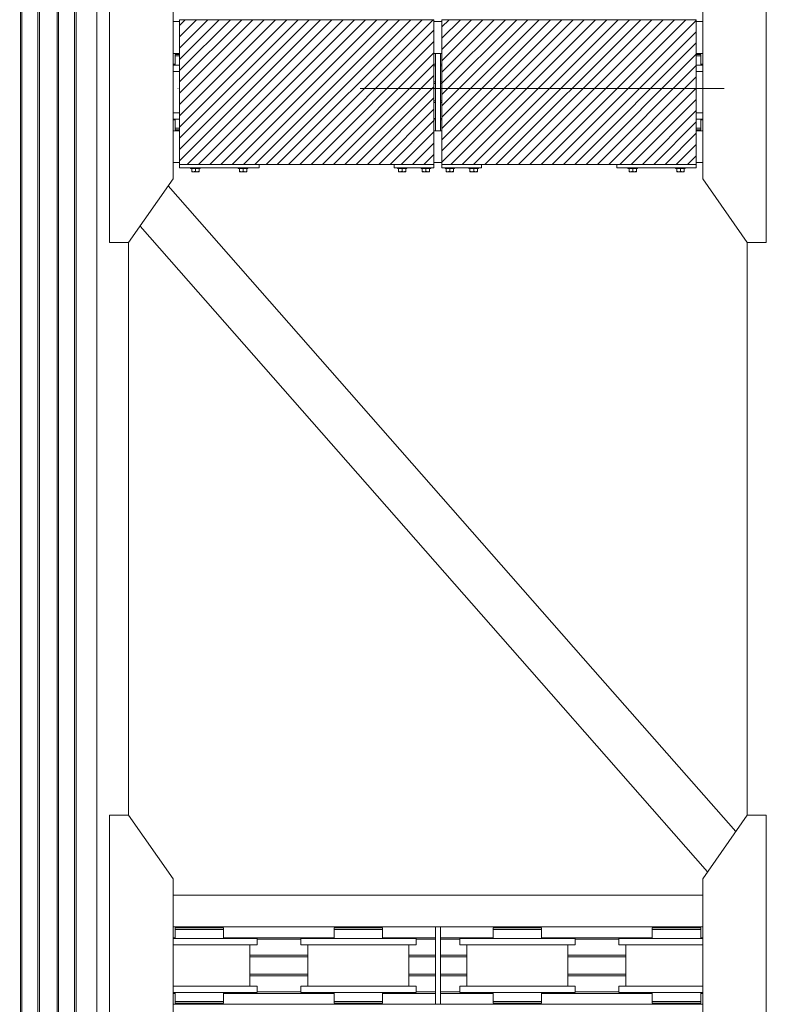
# Model space of a CAD drawing. Header units: millimetres. Extents: x 53746 to 116821, y -810352 to -765802.
# Tile 252 of 256: x 98649 to 101015, y -789071 to -785977. Entities that reach past the tile are written whole.
import ezdxf

# ---------------------------------------------------------------- set-up
doc = ezdxf.new("R2010")
doc.units = ezdxf.units.MM
doc.header["$MEASUREMENT"] = 0
doc.linetypes.add('DGN Style 4', pattern=[2290.351719, 1144.460571, -572.230286, 1.430576, -572.230286])
for name, color, linetype, lineweight in [('Main Cradle', 7, 'Continuous', 0), ('Main Cradle Blocks', 7, 'Continuous', 0), ('Main Cradle Rails', 7, 'Continuous', 0)]:
    doc.layers.add(name, color=color, linetype=linetype, lineweight=lineweight)

# ---------------------------------------------------------------- blocks, each defined once
blk = doc.blocks.new('*U57')
at = {"linetype": 'Continuous', "lineweight": 0}
h = blk.add_hatch(dxfattribs=at)
h.set_pattern_fill('HATCH', color=30, style=0, pattern_type=2)
h.set_pattern_definition([(45, (14232.398, 1852.255), (-17.719, 17.719), [])])
h.paths.add_polyline_path([(14668.4, 2099.5), (14543.4, 2099.5), (14118.4, 2099.5), (13868.4, 2099.5), (13868.4, 2093.5), (13868.4, 1993.5), (13868.4, 1990.5), (13868.4, 1985.5), (13868.4, 1957), (13868.4, 1937), (13868.4, 1807), (13868.4, 1787), (13868.4, 1758.5), (13868.4, 1753.5), (13868.4, 1750.5), (13868.4, 1650.5), (13868.4, 1644.5), (14118.4, 1644.5), (14543.4, 1644.5), (14668.4, 1644.5), (14668.4, 1650.5), (14668.4, 1750.5), (14668.4, 1784.5), (14668.4, 1789.1), (14668.4, 1839.5), (14668.4, 1844.5), (14668.4, 1899.5), (14668.4, 1904.5), (14668.4, 1954.9), (14668.4, 1959.5), (14668.4, 1993.5), (14668.4, 2093.5)])
h = blk.add_hatch(dxfattribs=at)
h.set_pattern_fill('HATCH', color=30, style=0, pattern_type=2)
h.set_pattern_definition([(45, (15170.52, 1783.869), (-17.719, 17.719), [])])
h.paths.add_polyline_path([(14693.4, 1993.5), (14693.4, 1959.5), (14693.4, 1954.9), (14693.4, 1904.5), (14693.4, 1899.5), (14693.4, 1844.5), (14693.4, 1839.5), (14693.4, 1789.1), (14693.4, 1784.5), (14693.4, 1750.5), (14693.4, 1650.5), (14693.4, 1644.5), (14818.4, 1644.5), (15243.4, 1644.5), (15493.4, 1644.5), (15493.4, 1650.5), (15493.4, 1750.5), (15493.4, 1753.5), (15493.4, 1758.5), (15493.4, 1787), (15493.4, 1807), (15493.4, 1937), (15493.4, 1957), (15493.4, 1985.5), (15493.4, 1990.5), (15493.4, 1993.5), (15493.4, 2093.5), (15493.4, 2099.5), (15243.4, 2099.5), (14818.4, 2099.5), (14693.4, 2099.5), (14693.4, 2093.5)])
at = {"color": 1, "linetype": 'DGN Style 4', "lineweight": 0}
blk.add_line((-26789.6, 1882.9), (27651, 1882.9), dxfattribs=at)
at = {"color": 30, "linetype": 'Continuous', "lineweight": 0, "flags": 128}
for points in [[(14668.4, 2099.5), (14543.4, 2099.5), (14118.4, 2099.5), (13868.4, 2099.5), (13868.4, 2093.5), (13868.4, 1993.5), (13868.4, 1990.5), (13868.4, 1985.5), (13868.4, 1957), (13868.4, 1937), (13868.4, 1807), (13868.4, 1787), (13868.4, 1758.5), (13868.4, 1753.5), (13868.4, 1750.5), (13868.4, 1650.5), (13868.4, 1644.5), (14118.4, 1644.5), (14543.4, 1644.5), (14668.4, 1644.5), (14668.4, 1650.5), (14668.4, 1750.5), (14668.4, 1784.5), (14668.4, 1789.1), (14668.4, 1839.5), (14668.4, 1844.5), (14668.4, 1899.5), (14668.4, 1904.5), (14668.4, 1954.9), (14668.4, 1959.5), (14668.4, 1993.5), (14668.4, 2093.5), (14668.4, 2099.5)], [(14693.4, 1993.5), (14693.4, 1959.5), (14693.4, 1954.9), (14693.4, 1904.5), (14693.4, 1899.5), (14693.4, 1844.5), (14693.4, 1839.5), (14693.4, 1789.1), (14693.4, 1784.5), (14693.4, 1750.5), (14693.4, 1650.5), (14693.4, 1644.5), (14818.4, 1644.5), (15243.4, 1644.5), (15493.4, 1644.5), (15493.4, 1650.5), (15493.4, 1750.5), (15493.4, 1753.5), (15493.4, 1758.5), (15493.4, 1787), (15493.4, 1807), (15493.4, 1937), (15493.4, 1957), (15493.4, 1985.5), (15493.4, 1990.5), (15493.4, 1993.5), (15493.4, 2093.5), (15493.4, 2099.5), (15243.4, 2099.5), (14818.4, 2099.5), (14693.4, 2099.5), (14693.4, 2093.5), (14693.4, 1993.5)]]:
    blk.add_lwpolyline(points, close=True, dxfattribs=at)
at = {"layer": 'Main Cradle', "color": 7, "linetype": 'Continuous', "lineweight": 0}
for p, q in [((13368.4, 4569.1), (13368.4, 59.1)), ((13373, 4569.1), (13373, 59.1)), ((13423.4, 4569.1), (13423.4, 59.1)), ((13428.4, 4569.1), (13428.4, 59.1)), ((13483.4, 4569.1), (13483.4, 59.1)), ((13488.4, 4569.1), (13488.4, 59.1)), ((13538.7, 4569.1), (13538.7, 59.1)), ((13543.4, 4569.1), (13543.4, 59.1)), ((13608.3, 4569.1), (13608.3, 59.1)), ((13868.4, 2093.5), (13848.3, 2093.5)), ((14693.4, 2093.5), (14668.4, 2093.5)), ((15513.5, 2093.5), (15493.4, 2093.5)), ((13868.4, 1993.5), (13848.3, 1993.5)), ((13854.7, 1990.5), (13860.5, 1990.5)), ((13868.4, 1990.5), (13860.5, 1990.5)), ((14672.9, 1993.5), (14668.4, 1993.5)), ((14693.4, 1993.5), (14688.9, 1993.5)), ((15513.5, 1993.5), (15493.4, 1993.5)), ((13861.5, 1957), (13848.3, 1957)), ((13861.5, 1957), (13868.4, 1957)), ((13861.5, 1807), (13848.3, 1807)), ((13861.5, 1807), (13868.4, 1807)), ((13860.5, 1787), (13854.7, 1787)), ((15501.3, 1787), (15502, 1787)), ((13868.4, 1750.5), (13848.3, 1750.5)), ((13854.7, 1758.5), (13860.5, 1758.5)), ((13868.4, 1758.5), (13860.5, 1758.5)), ((14672.9, 1750.5), (14668.4, 1750.5)), ((14693.4, 1750.5), (14688.9, 1750.5)), ((15513.5, 1750.5), (15493.4, 1750.5)), ((13868.4, 1650.5), (13848.3, 1650.5)), ((14693.4, 1650.5), (14668.4, 1650.5)), ((15513.5, 1650.5), (15493.4, 1650.5)), ((13833, 1577.6), (15168.3, 59.1)), ((13744.4, 1451.2), (14968.6, 59.1)), ((13708.3, 59.1), (13708.3, 1399.5)), ((15653.5, 59.1), (15653.5, 1399.5)), ((13368.4, 59.1), (13368.4, -2208)), ((13373, 59.1), (13373, -2208)), ((13423.4, 59.1), (13423.4, -2208)), ((13428.4, 59.1), (13428.4, -2208)), ((13483.4, 59.1), (13483.4, -2208)), ((13488.4, 59.1), (13488.4, -2208)), ((13538.7, 59.1), (13538.7, -2208)), ((13543.4, 59.1), (13543.4, -2208)), ((13608.3, 59.1), (13608.3, -2208)), ((13708.3, -399.8), (13708.3, 59.1)), ((14968.6, 59.1), (15528.7, -577.9)), ((15168.3, 59.1), (15617.3, -451.5)), ((15653.5, -399.8), (15653.5, 59.1)), ((15513.5, -650.8), (13848.3, -650.8)), ((14672.9, -750.8), (13848.3, -750.8)), ((13854.7, -753.8), (13860.5, -753.8)), ((13877, -753.8), (13860.5, -753.8)), ((13890.9, -753.8), (13890.9, -750.8)), ((13970.9, -750.8), (13970.9, -753.8)), ((14354.7, -753.8), (14360.5, -753.8)), ((14377, -753.8), (14360.5, -753.8)), ((14390.9, -753.8), (14390.9, -750.8)), ((14470.9, -750.8), (14470.9, -753.8)), ((15513.5, -750.8), (14688.9, -750.8)), ((14854.7, -753.8), (14860.5, -753.8)), ((14877, -753.8), (14860.5, -753.8)), ((14890.9, -753.8), (14890.9, -750.8)), ((14970.9, -750.8), (14970.9, -753.8)), ((15354.7, -753.8), (15360.5, -753.8)), ((15377, -753.8), (15360.5, -753.8)), ((15390.9, -753.8), (15390.9, -750.8)), ((15470.9, -750.8), (15470.9, -753.8)), ((13861.5, -787.3), (13848.3, -787.3)), ((13861.5, -787.3), (13930.9, -787.3)), ((14000.2, -787.3), (13930.9, -787.3)), ((14361.5, -787.3), (14430.9, -787.3)), ((14861.5, -787.3), (14930.9, -787.3)), ((15000.2, -787.3), (14930.9, -787.3)), ((15361.5, -787.3), (15430.9, -787.3)), ((13991.7, -807.3), (13930.9, -807.3)), ((14089.9, -807.3), (14089.9, -937.3)), ((14249.7, -807.3), (14263.4, -807.3)), ((14271.9, -937.3), (14271.9, -807.3)), ((14589.9, -807.3), (14589.9, -937.3)), ((14749.7, -807.3), (14763.4, -807.3)), ((14771.9, -937.3), (14771.9, -807.3)), ((14991.7, -807.3), (14930.9, -807.3)), ((15089.9, -807.3), (15089.9, -937.3)), ((15249.7, -807.3), (15263.4, -807.3)), ((15271.9, -937.3), (15271.9, -807.3)), ((13861.5, -937.3), (13848.3, -937.3)), ((13860.5, -957.3), (13854.7, -957.3)), ((13861.5, -937.3), (13870, -937.3)), ((13870, -937.3), (13930.9, -937.3)), ((14249.7, -957.3), (14263.4, -957.3)), ((14360.5, -957.3), (14354.7, -957.3)), ((14361.5, -937.3), (14370, -937.3)), ((14370, -937.3), (14430.9, -937.3)), ((14501.3, -957.3), (14502, -957.3)), ((14749.7, -957.3), (14763.4, -957.3)), ((14860.5, -957.3), (14854.7, -957.3)), ((14861.5, -937.3), (14870, -937.3)), ((14870, -937.3), (14930.9, -937.3)), ((15249.7, -957.3), (15263.4, -957.3)), ((15360.5, -957.3), (15354.7, -957.3)), ((15361.5, -937.3), (15370, -937.3)), ((15370, -937.3), (15430.9, -937.3)), ((15501.3, -957.3), (15502, -957.3)), ((13854.7, -985.8), (13860.5, -985.8)), ((13877, -985.8), (13860.5, -985.8)), ((13930.9, -985.8), (13960, -985.8)), ((14354.7, -985.8), (14360.5, -985.8)), ((14377, -985.8), (14360.5, -985.8)), ((14430.9, -985.8), (14460, -985.8)), ((14854.7, -985.8), (14860.5, -985.8)), ((14877, -985.8), (14860.5, -985.8)), ((14930.9, -985.8), (14960, -985.8)), ((15354.7, -985.8), (15360.5, -985.8)), ((15377, -985.8), (15360.5, -985.8)), ((15430.9, -985.8), (15460, -985.8)), ((14672.9, -993.8), (13848.3, -993.8)), ((13893.9, -990.8), (13890.9, -990.8)), ((13890.9, -993.8), (13890.9, -990.8)), ((13970.9, -990.8), (13970.9, -993.8)), ((14393.9, -990.8), (14390.9, -990.8)), ((14390.9, -993.8), (14390.9, -990.8)), ((14470.9, -990.8), (14470.9, -993.8)), ((15513.5, -993.8), (14688.9, -993.8)), ((14893.9, -990.8), (14890.9, -990.8)), ((14890.9, -993.8), (14890.9, -990.8)), ((14970.9, -990.8), (14970.9, -993.8)), ((15393.9, -990.8), (15390.9, -990.8)), ((15390.9, -993.8), (15390.9, -990.8)), ((15393.9, -990.8), (15395.5, -990.8)), ((15395.5, -990.8), (15401.7, -990.8)), ((15401.7, -990.8), (15402.3, -990.8)), ((15402.3, -990.8), (15402.5, -990.8)), ((15402.5, -990.8), (15402.6, -990.8)), ((15467.8, -990.8), (15468.3, -990.8)), ((15470.9, -990.8), (15470.9, -993.8))]:
    blk.add_line(p, q, dxfattribs=at)
at = {"layer": 'Main Cradle', "color": 7, "linetype": 'Continuous', "lineweight": 0, "flags": 128}
for points in [[(13708.3, 1399.5), (13848.3, 1599.5), (13848.3, 2144.5), (13708.3, 2344.5), (13648.3, 2344.5), (13648.3, 1399.5), (13708.3, 1399.5)], [(15653.5, 1399.5), (15513.5, 1599.5), (15513.5, 2144.5), (15653.4, 2344.5), (15713.4, 2344.5), (15713.5, 1399.5), (15653.5, 1399.5)], [(13854.7, 1990.5), (13854.7, 1990.5), (13854.7, 1985.5), (13860.5, 1985.5), (13868.4, 1985.5)], [(13854.7, 1985.5), (13854.7, 1985.5), (13854.7, 1957)], [(14688.9, 1993.5), (14672.9, 1993.5), (14672.9, 1750.5), (14688.9, 1750.5), (14688.9, 1993.5)], [(15493.4, 1990.5), (15501.3, 1990.5), (15507.1, 1990.5)], [(15493.4, 1985.5), (15501.3, 1985.5), (15501.3, 1985.5)], [(15493.4, 1985.5), (15501.3, 1985.5), (15507.1, 1985.5)], [(15507.1, 1985.5), (15507.1, 1985.5), (15507.1, 1990.5), (15507.1, 1990.5)], [(15507.1, 1957), (15507.1, 1985.5), (15507.1, 1985.5)], [(15513.5, 1957), (15500.2, 1957), (15493.4, 1957)], [(13868.4, 1937), (13861.5, 1937), (13848.3, 1937)], [(15513.5, 1937), (15500.2, 1937), (15493.4, 1937)], [(15513.5, 1807), (15500.2, 1807), (15493.4, 1807)], [(13868.4, 1787), (13861.5, 1787), (13848.3, 1787)], [(13854.7, 1787), (13854.7, 1758.5), (13854.7, 1758.5)], [(15513.5, 1787), (15500.2, 1787), (15493.4, 1787)], [(15493.4, 1758.5), (15501.3, 1758.5), (15507.1, 1758.5), (15507.1, 1787)], [(15502, 1787), (15507.1, 1787), (15507.1, 1787)], [(13854.7, 1758.5), (13854.7, 1758.5), (13854.7, 1753.5), (13860.5, 1753.5), (13868.4, 1753.5)], [(15493.4, 1753.5), (15501.3, 1753.5), (15507.1, 1753.5), (15507.1, 1758.5), (15507.1, 1758.5)], [(15493.4, 1758.5), (15501.3, 1758.5), (15501.3, 1758.5)], [(13708.3, -1344.8), (13848.3, -1144.8), (13848.3, -599.8), (13708.3, -399.8), (13648.3, -399.8), (13648.3, -1344.8), (13708.3, -1344.8)], [(15653.5, -1344.8), (15513.5, -1144.8), (15513.5, -599.8), (15653.4, -399.8), (15713.4, -399.8), (15713.5, -1344.8), (15653.5, -1344.8)], [(13854.7, -753.8), (13854.7, -753.8), (13854.7, -758.8), (13860.5, -758.8), (13877, -758.8), (13877, -758.8)], [(13854.7, -758.8), (13854.7, -758.8), (13854.7, -787.3)], [(13877, -753.8), (13901.7, -753.8), (13930.9, -753.8), (13960, -753.8), (13984.7, -753.8), (14001.3, -753.8), (14007.1, -753.8)], [(13877, -758.8), (13901.7, -758.8), (13901.7, -758.8)], [(13901.7, -758.8), (13930.9, -758.8), (13930.9, -758.8)], [(13930.9, -758.8), (13930.9, -758.8), (13960, -758.8), (13984.7, -758.8), (14001.3, -758.8), (14007.1, -758.8)], [(13984.7, -758.8), (14001.3, -758.8), (14007.1, -758.8), (14007.1, -753.8), (14007.1, -753.8)], [(14007.1, -787.3), (14007.1, -758.8), (14007.1, -758.8)], [(14354.7, -753.8), (14354.7, -753.8), (14354.7, -758.8), (14360.5, -758.8), (14377, -758.8), (14377, -758.8)], [(14354.7, -758.8), (14354.7, -758.8), (14354.7, -787.3)], [(14377, -753.8), (14401.7, -753.8), (14430.9, -753.8), (14460, -753.8), (14484.7, -753.8), (14501.3, -753.8), (14507.1, -753.8)], [(14377, -758.8), (14401.7, -758.8), (14401.7, -758.8)], [(14401.7, -758.8), (14430.9, -758.8), (14430.9, -758.8)], [(14430.9, -758.8), (14430.9, -758.8), (14460, -758.8)], [(14460, -758.8), (14460, -758.8), (14484.7, -758.8), (14501.3, -758.8), (14507.1, -758.8)], [(14484.7, -758.8), (14501.3, -758.8), (14501.3, -758.8)], [(14507.1, -758.8), (14507.1, -758.8), (14507.1, -753.8), (14507.1, -753.8)], [(14507.1, -787.3), (14507.1, -758.8), (14507.1, -758.8)], [(14688.9, -750.8), (14672.9, -750.8), (14672.9, -993.8), (14688.9, -993.8), (14688.9, -750.8)], [(14854.7, -753.8), (14854.7, -753.8), (14854.7, -758.8), (14860.5, -758.8), (14877, -758.8), (14877, -758.8)], [(14854.7, -758.8), (14854.7, -758.8), (14854.7, -787.3)], [(14877, -753.8), (14901.7, -753.8), (14930.9, -753.8), (14960, -753.8), (14984.7, -753.8), (15001.3, -753.8), (15007.1, -753.8)], [(14877, -758.8), (14901.7, -758.8), (14901.7, -758.8)], [(14901.7, -758.8), (14930.9, -758.8), (14930.9, -758.8)], [(14930.9, -758.8), (14930.9, -758.8), (14960, -758.8)], [(14960, -758.8), (14960, -758.8), (14984.7, -758.8), (15001.3, -758.8), (15007.1, -758.8)], [(14984.7, -758.8), (15001.3, -758.8), (15001.3, -758.8)], [(15007.1, -758.8), (15007.1, -758.8), (15007.1, -753.8), (15007.1, -753.8)], [(15007.1, -787.3), (15007.1, -758.8), (15007.1, -758.8)], [(15354.7, -753.8), (15354.7, -753.8), (15354.7, -758.8), (15360.5, -758.8), (15377, -758.8), (15377, -758.8)], [(15354.7, -758.8), (15354.7, -758.8), (15354.7, -787.3)], [(15377, -753.8), (15401.7, -753.8), (15430.9, -753.8), (15460, -753.8), (15484.7, -753.8), (15501.3, -753.8), (15507.1, -753.8)], [(15377, -758.8), (15401.7, -758.8), (15401.7, -758.8)], [(15401.7, -758.8), (15430.9, -758.8), (15430.9, -758.8)], [(15430.9, -758.8), (15430.9, -758.8), (15460, -758.8)], [(15460, -758.8), (15460, -758.8), (15484.7, -758.8), (15501.3, -758.8), (15507.1, -758.8)], [(15484.7, -758.8), (15501.3, -758.8), (15501.3, -758.8)], [(15507.1, -758.8), (15507.1, -758.8), (15507.1, -753.8), (15507.1, -753.8)], [(15507.1, -787.3), (15507.1, -758.8), (15507.1, -758.8)], [(14112.1, -787.3), (14112.1, -787.3), (14112.1, -807.3), (14098.3, -807.3), (14059, -807.3), (14000.2, -807.3), (13991.7, -807.3)], [(14112.1, -787.3), (14098.3, -787.3), (14059, -787.3), (14000.2, -787.3), (14000.2, -787.3)], [(14249.7, -807.3), (14249.7, -787.3), (14249.7, -787.3)], [(14361.5, -787.3), (14302.7, -787.3), (14263.4, -787.3), (14249.7, -787.3)], [(14612.1, -787.3), (14612.1, -787.3), (14612.1, -807.3), (14598.3, -807.3), (14559, -807.3), (14500.2, -807.3), (14430.9, -807.3)], [(14612.1, -787.3), (14598.3, -787.3), (14559, -787.3), (14500.2, -787.3), (14430.9, -787.3)], [(14749.7, -807.3), (14749.7, -787.3), (14749.7, -787.3)], [(14861.5, -787.3), (14802.7, -787.3), (14763.4, -787.3), (14749.7, -787.3)], [(15112.1, -787.3), (15112.1, -787.3), (15112.1, -807.3), (15098.3, -807.3), (15059, -807.3), (15000.2, -807.3), (14991.7, -807.3)], [(15112.1, -787.3), (15098.3, -787.3), (15059, -787.3), (15000.2, -787.3), (15000.2, -787.3)], [(15249.7, -807.3), (15249.7, -787.3), (15249.7, -787.3)], [(15361.5, -787.3), (15302.7, -787.3), (15263.4, -787.3), (15249.7, -787.3)], [(15513.5, -787.3), (15500.2, -787.3), (15430.9, -787.3)], [(13870, -807.3), (13861.5, -807.3), (13848.3, -807.3)], [(13930.9, -807.3), (13930.9, -807.3), (13870, -807.3)], [(14370, -807.3), (14361.5, -807.3), (14302.7, -807.3), (14263.4, -807.3)], [(14430.9, -807.3), (14430.9, -807.3), (14370, -807.3)], [(14870, -807.3), (14861.5, -807.3), (14802.7, -807.3), (14763.4, -807.3)], [(14930.9, -807.3), (14930.9, -807.3), (14870, -807.3)], [(15370, -807.3), (15361.5, -807.3), (15302.7, -807.3), (15263.4, -807.3)], [(15430.9, -807.3), (15430.9, -807.3), (15370, -807.3)], [(15513.5, -807.3), (15500.2, -807.3), (15430.9, -807.3)], [(13930.9, -957.3), (13861.5, -957.3), (13848.3, -957.3)], [(13854.7, -957.3), (13854.7, -985.8), (13854.7, -985.8)], [(14112.1, -937.3), (14112.1, -937.3), (14112.1, -957.3), (14098.3, -957.3), (14059, -957.3), (14000.2, -957.3), (13930.9, -957.3), (13930.9, -957.3)], [(14112.1, -937.3), (14098.3, -937.3), (14059, -937.3), (14000.2, -937.3), (13930.9, -937.3)], [(13984.7, -985.8), (13984.7, -985.8), (14001.3, -985.8), (14007.1, -985.8), (14007.1, -957.3)], [(14007.1, -957.3), (14007.1, -957.3), (14007.1, -957.3), (14002, -957.3), (14001.3, -957.3), (14001.3, -957.3)], [(14249.7, -957.3), (14249.7, -937.3), (14249.7, -937.3)], [(14361.5, -937.3), (14302.7, -937.3), (14263.4, -937.3), (14249.7, -937.3)], [(14612.1, -937.3), (14612.1, -937.3), (14612.1, -957.3), (14598.3, -957.3), (14559, -957.3), (14500.2, -957.3), (14430.9, -957.3), (14361.5, -957.3), (14302.7, -957.3), (14263.4, -957.3)], [(14354.7, -957.3), (14354.7, -985.8), (14354.7, -985.8)], [(14612.1, -937.3), (14598.3, -937.3), (14559, -937.3), (14500.2, -937.3), (14430.9, -937.3)], [(14460, -985.8), (14460, -985.8), (14484.7, -985.8), (14501.3, -985.8), (14507.1, -985.8), (14507.1, -957.3)], [(14502, -957.3), (14507.1, -957.3), (14507.1, -957.3)], [(14749.7, -957.3), (14749.7, -937.3), (14749.7, -937.3)], [(14861.5, -937.3), (14802.7, -937.3), (14763.4, -937.3), (14749.7, -937.3)], [(15112.1, -937.3), (15112.1, -937.3), (15112.1, -957.3), (15098.3, -957.3), (15059, -957.3), (15000.2, -957.3), (14930.9, -957.3), (14861.5, -957.3), (14802.7, -957.3), (14763.4, -957.3)], [(14854.7, -957.3), (14854.7, -985.8), (14854.7, -985.8)], [(15112.1, -937.3), (15098.3, -937.3), (15059, -937.3), (15000.2, -937.3), (14930.9, -937.3)], [(14960, -985.8), (14960, -985.8), (14984.7, -985.8), (15001.3, -985.8), (15007.1, -985.8), (15007.1, -957.3)], [(15007.1, -957.3), (15007.1, -957.3), (15007.1, -957.3), (15002, -957.3), (15001.3, -957.3), (15001.3, -957.3)], [(15249.7, -957.3), (15249.7, -937.3), (15249.7, -937.3)], [(15361.5, -937.3), (15302.7, -937.3), (15263.4, -937.3), (15249.7, -937.3)], [(15430.9, -957.3), (15361.5, -957.3), (15302.7, -957.3), (15263.4, -957.3)], [(15354.7, -957.3), (15354.7, -985.8), (15354.7, -985.8)], [(15513.5, -937.3), (15500.2, -937.3), (15430.9, -937.3)], [(15513.5, -957.3), (15500.2, -957.3), (15430.9, -957.3), (15430.9, -957.3)], [(15460, -985.8), (15460, -985.8), (15484.7, -985.8), (15501.3, -985.8), (15507.1, -985.8), (15507.1, -957.3)], [(15502, -957.3), (15507.1, -957.3), (15507.1, -957.3)], [(13854.7, -985.8), (13854.7, -985.8), (13854.7, -990.8), (13860.5, -990.8), (13877, -990.8), (13901.7, -990.8), (13930.9, -990.8), (13960, -990.8), (13984.7, -990.8), (14001.3, -990.8), (14007.1, -990.8), (14007.1, -985.8), (14007.1, -985.8)], [(13877, -985.8), (13901.7, -985.8), (13930.9, -985.8), (13930.9, -985.8)], [(13930.9, -985.8), (13960, -985.8), (13960, -985.8)], [(13960, -985.8), (13960, -985.8), (13984.7, -985.8)], [(13984.7, -985.8), (14001.3, -985.8), (14001.3, -985.8)], [(14354.7, -985.8), (14354.7, -985.8), (14354.7, -990.8), (14360.5, -990.8), (14377, -990.8), (14401.7, -990.8), (14430.9, -990.8), (14460, -990.8), (14484.7, -990.8), (14501.3, -990.8), (14507.1, -990.8), (14507.1, -985.8), (14507.1, -985.8)], [(14377, -985.8), (14401.7, -985.8), (14430.9, -985.8), (14430.9, -985.8)], [(14430.9, -985.8), (14460, -985.8), (14460, -985.8)], [(14484.7, -985.8), (14501.3, -985.8), (14507.1, -985.8)], [(14854.7, -985.8), (14854.7, -985.8), (14854.7, -990.8), (14860.5, -990.8), (14877, -990.8), (14901.7, -990.8), (14930.9, -990.8), (14960, -990.8), (14984.7, -990.8), (15001.3, -990.8), (15007.1, -990.8), (15007.1, -985.8), (15007.1, -985.8)], [(14877, -985.8), (14901.7, -985.8), (14930.9, -985.8), (14930.9, -985.8)], [(14930.9, -985.8), (14960, -985.8), (14960, -985.8)], [(14984.7, -985.8), (15001.3, -985.8), (15001.3, -985.8)], [(15354.7, -985.8), (15354.7, -985.8), (15354.7, -990.8), (15360.5, -990.8), (15377, -990.8), (15401.7, -990.8), (15430.9, -990.8), (15460, -990.8), (15484.7, -990.8), (15501.3, -990.8), (15507.1, -990.8), (15507.1, -985.8), (15507.1, -985.8)], [(15377, -985.8), (15401.7, -985.8), (15430.9, -985.8), (15430.9, -985.8)], [(15430.9, -985.8), (15460, -985.8), (15460, -985.8)], [(15484.7, -985.8), (15501.3, -985.8), (15501.3, -985.8)], [(13901.7, -990.8), (13895.5, -990.8), (13893.9, -990.8)], [(13902.6, -990.8), (13902.5, -990.8), (13902.3, -990.8), (13901.7, -990.8)], [(13970.9, -990.8), (13970.9, -990.8), (13970.9, -990.8), (13968.3, -990.8), (13967.8, -990.8), (13967.8, -990.8)], [(14401.7, -990.8), (14395.5, -990.8), (14393.9, -990.8)], [(14402.6, -990.8), (14402.5, -990.8), (14402.3, -990.8), (14401.7, -990.8)], [(14470.9, -990.8), (14470.9, -990.8), (14470.9, -990.8), (14468.3, -990.8), (14467.8, -990.8), (14467.8, -990.8)], [(14901.7, -990.8), (14895.5, -990.8), (14893.9, -990.8)], [(14902.6, -990.8), (14902.5, -990.8), (14902.3, -990.8), (14901.7, -990.8)], [(14970.9, -990.8), (14970.9, -990.8), (14970.9, -990.8), (14968.3, -990.8), (14967.8, -990.8), (14967.8, -990.8)], [(15468.3, -990.8), (15470.9, -990.8), (15470.9, -990.8)]]:
    blk.add_lwpolyline(points, dxfattribs=at)
at = {"layer": 'Main Cradle Blocks', "color": 7, "linetype": 'Continuous', "lineweight": 0}
for p, q in [((14668.4, 2099.5), (13868.4, 2099.5)), ((13868.4, 1644.5), (13868.4, 2099.5)), ((14668.4, 1644.5), (14668.4, 2099.5)), ((14693.4, 2099.5), (15493.4, 2099.5)), ((14693.4, 1644.5), (14693.4, 2099.5)), ((15493.4, 1644.5), (15493.4, 2099.5)), ((13868.4, 1644.5), (13868.4, 1634.5)), ((13868.4, 1644.5), (14668.4, 1644.5)), ((14118.4, 1644.5), (14118.4, 1634.5)), ((14543.4, 1634.5), (14543.4, 1644.5)), ((14668.4, 1644.5), (14668.4, 1634.5)), ((14693.4, 1644.5), (14693.4, 1634.5)), ((15493.4, 1644.5), (14693.4, 1644.5)), ((14818.4, 1634.5), (14818.4, 1644.5)), ((15243.4, 1644.5), (15243.4, 1634.5)), ((15493.4, 1644.5), (15493.4, 1634.5)), ((14118.4, 1634.5), (13868.4, 1634.5)), ((13906.8, 1631.5), (13906.8, 1623.3)), ((13906.8, 1623.3), (13908.9, 1622.2)), ((13906.8, 1621.7), (13906.8, 1621.5)), ((13906.8, 1621.5), (13907.5, 1621.5)), ((13907.5, 1621.5), (13907.4, 1621.5)), ((13912.6, 1631.5), (13918.4, 1631.5)), ((13912.6, 1621.5), (13916.3, 1621.5)), ((13915.3, 1621.5), (13912.6, 1621.5)), ((13916.2, 1622.3), (13918.4, 1623.3)), ((13918.4, 1623.3), (13918.4, 1631.5)), ((13918.4, 1623.3), (13920.5, 1622.2)), ((13921.4, 1621.5), (13924.1, 1621.5)), ((13924.1, 1621.5), (13927.2, 1621.5)), ((13927.2, 1621.5), (13927.1, 1621.5)), ((13927.8, 1622.3), (13929.9, 1623.3)), ((13929, 1621.5), (13929.2, 1621.5)), ((13929.4, 1621.5), (13929.2, 1621.5)), ((13929.9, 1623.3), (13929.9, 1631.5)), ((13929.9, 1622.3), (13929.9, 1623.3)), ((14056.8, 1623.3), (14056.8, 1631.5)), ((14056.8, 1622.3), (14056.8, 1623.3)), ((14058.9, 1622.3), (14056.8, 1623.3)), ((14057.4, 1621.5), (14057.5, 1621.5)), ((14057.5, 1621.5), (14057.7, 1621.5)), ((14062.6, 1621.5), (14059.5, 1621.5)), ((14059.6, 1621.5), (14059.5, 1621.5)), ((14062.6, 1621.5), (14065.3, 1621.5)), ((14068.4, 1623.3), (14066.2, 1622.2)), ((14074.1, 1631.5), (14068.4, 1631.5)), ((14068.4, 1623.3), (14068.4, 1631.5)), ((14070.5, 1622.3), (14068.4, 1623.3)), ((14074.1, 1621.5), (14070.4, 1621.5)), ((14074.1, 1621.5), (14071.4, 1621.5)), ((14079.9, 1623.3), (14077.8, 1622.2)), ((14079.9, 1621.5), (14079.2, 1621.5)), ((14079.4, 1621.5), (14079.2, 1621.5)), ((14079.9, 1631.5), (14079.9, 1623.3)), ((14079.9, 1621.7), (14079.9, 1621.5)), ((14668.4, 1634.5), (14543.4, 1634.5)), ((14556.8, 1631.5), (14556.8, 1623.3)), ((14556.8, 1623.3), (14558.9, 1622.2)), ((14556.8, 1621.7), (14556.8, 1621.5)), ((14556.8, 1621.5), (14557.5, 1621.5)), ((14557.5, 1621.5), (14557.4, 1621.5)), ((14562.6, 1631.5), (14568.4, 1631.5)), ((14562.6, 1621.5), (14566.3, 1621.5)), ((14565.3, 1621.5), (14562.6, 1621.5)), ((14566.2, 1622.3), (14568.4, 1623.3)), ((14568.4, 1623.3), (14568.4, 1631.5)), ((14568.4, 1623.3), (14570.5, 1622.2)), ((14571.4, 1621.5), (14574.1, 1621.5)), ((14574.1, 1621.5), (14577.2, 1621.5)), ((14577.2, 1621.5), (14577.1, 1621.5)), ((14577.8, 1622.3), (14579.9, 1623.3)), ((14579, 1621.5), (14579.2, 1621.5)), ((14579.4, 1621.5), (14579.2, 1621.5)), ((14579.9, 1623.3), (14579.9, 1631.5)), ((14579.9, 1622.3), (14579.9, 1623.3)), ((14631.8, 1623.3), (14631.8, 1631.5)), ((14631.8, 1622.3), (14631.8, 1623.3)), ((14633.9, 1622.3), (14631.8, 1623.3)), ((14632.4, 1621.5), (14632.5, 1621.5)), ((14632.5, 1621.5), (14632.7, 1621.5)), ((14637.6, 1621.5), (14634.5, 1621.5)), ((14634.6, 1621.5), (14634.5, 1621.5)), ((14637.6, 1621.5), (14640.3, 1621.5)), ((14643.4, 1623.3), (14641.2, 1622.2)), ((14649.1, 1631.5), (14643.4, 1631.5)), ((14643.4, 1623.3), (14643.4, 1631.5)), ((14645.5, 1622.3), (14643.4, 1623.3)), ((14649.1, 1621.5), (14645.4, 1621.5)), ((14649.1, 1621.5), (14646.4, 1621.5)), ((14654.9, 1623.3), (14652.8, 1622.2)), ((14654.9, 1621.5), (14654.2, 1621.5)), ((14654.4, 1621.5), (14654.2, 1621.5)), ((14654.9, 1631.5), (14654.9, 1623.3)), ((14654.9, 1621.7), (14654.9, 1621.5)), ((14693.4, 1634.5), (14818.4, 1634.5)), ((14706.8, 1631.5), (14706.8, 1623.3)), ((14706.8, 1623.3), (14708.9, 1622.2)), ((14706.8, 1621.7), (14706.8, 1621.5)), ((14706.8, 1621.5), (14707.5, 1621.5)), ((14707.5, 1621.5), (14707.4, 1621.5)), ((14712.6, 1631.5), (14718.4, 1631.5)), ((14712.6, 1621.5), (14716.3, 1621.5)), ((14715.3, 1621.5), (14712.6, 1621.5)), ((14716.2, 1622.3), (14718.4, 1623.3)), ((14718.4, 1623.3), (14718.4, 1631.5)), ((14718.4, 1623.3), (14720.5, 1622.2)), ((14721.4, 1621.5), (14724.1, 1621.5)), ((14724.1, 1621.5), (14727.2, 1621.5)), ((14727.2, 1621.5), (14727.1, 1621.5)), ((14727.8, 1622.3), (14729.9, 1623.3)), ((14729, 1621.5), (14729.2, 1621.5)), ((14729.4, 1621.5), (14729.2, 1621.5)), ((14729.9, 1623.3), (14729.9, 1631.5)), ((14729.9, 1622.3), (14729.9, 1623.3)), ((14781.8, 1623.3), (14781.8, 1631.5)), ((14781.8, 1622.3), (14781.8, 1623.3)), ((14783.9, 1622.3), (14781.8, 1623.3)), ((14782.4, 1621.5), (14782.5, 1621.5)), ((14782.5, 1621.5), (14782.7, 1621.5)), ((14787.6, 1621.5), (14784.5, 1621.5)), ((14784.6, 1621.5), (14784.5, 1621.5)), ((14787.6, 1621.5), (14790.3, 1621.5)), ((14793.4, 1623.3), (14791.2, 1622.2)), ((14799.1, 1631.5), (14793.4, 1631.5)), ((14793.4, 1623.3), (14793.4, 1631.5)), ((14795.5, 1622.3), (14793.4, 1623.3)), ((14799.1, 1621.5), (14795.4, 1621.5)), ((14799.1, 1621.5), (14796.4, 1621.5)), ((14804.9, 1623.3), (14802.8, 1622.2)), ((14804.9, 1621.5), (14804.2, 1621.5)), ((14804.4, 1621.5), (14804.2, 1621.5)), ((14804.9, 1631.5), (14804.9, 1623.3)), ((14804.9, 1621.7), (14804.9, 1621.5)), ((15493.4, 1634.5), (15243.4, 1634.5)), ((15281.8, 1631.5), (15281.8, 1623.3)), ((15281.8, 1623.3), (15283.9, 1622.2)), ((15281.8, 1621.7), (15281.8, 1621.5)), ((15281.8, 1621.5), (15282.5, 1621.5)), ((15282.5, 1621.5), (15282.4, 1621.5)), ((15287.6, 1631.5), (15293.4, 1631.5)), ((15287.6, 1621.5), (15291.3, 1621.5)), ((15290.3, 1621.5), (15287.6, 1621.5)), ((15291.2, 1622.3), (15293.4, 1623.3)), ((15293.4, 1623.3), (15293.4, 1631.5)), ((15293.4, 1623.3), (15295.5, 1622.2)), ((15296.4, 1621.5), (15299.1, 1621.5)), ((15299.1, 1621.5), (15302.2, 1621.5)), ((15302.2, 1621.5), (15302.1, 1621.5)), ((15302.8, 1622.3), (15304.9, 1623.3)), ((15304, 1621.5), (15304.2, 1621.5)), ((15304.4, 1621.5), (15304.2, 1621.5)), ((15304.9, 1623.3), (15304.9, 1631.5)), ((15304.9, 1622.3), (15304.9, 1623.3)), ((15431.8, 1623.3), (15431.8, 1631.5)), ((15431.8, 1622.3), (15431.8, 1623.3)), ((15433.9, 1622.3), (15431.8, 1623.3)), ((15432.4, 1621.5), (15432.5, 1621.5)), ((15432.5, 1621.5), (15432.7, 1621.5)), ((15437.6, 1621.5), (15434.5, 1621.5)), ((15434.6, 1621.5), (15434.5, 1621.5)), ((15437.6, 1621.5), (15440.3, 1621.5)), ((15443.4, 1623.3), (15441.2, 1622.2)), ((15449.1, 1631.5), (15443.4, 1631.5)), ((15443.4, 1623.3), (15443.4, 1631.5)), ((15445.5, 1622.3), (15443.4, 1623.3)), ((15449.1, 1621.5), (15445.4, 1621.5)), ((15449.1, 1621.5), (15446.4, 1621.5)), ((15454.9, 1623.3), (15452.8, 1622.2)), ((15454.9, 1621.5), (15454.2, 1621.5)), ((15454.4, 1621.5), (15454.2, 1621.5)), ((15454.9, 1631.5), (15454.9, 1623.3)), ((15454.9, 1621.7), (15454.9, 1621.5))]:
    blk.add_line(p, q, dxfattribs=at)
at = {"layer": 'Main Cradle Blocks', "color": 7, "linetype": 'Continuous', "lineweight": 0, "flags": 128}
for points in [[(13912.6, 1631.5), (13907.7, 1631.5), (13904.5, 1631.5), (13903.4, 1631.5), (13903.4, 1634.5)], [(13906.8, 1623.3), (13906.8, 1622.3), (13906.8, 1622.2), (13906.8, 1621.7)], [(13907.5, 1621.5), (13909.5, 1621.5), (13912.6, 1621.5), (13912.6, 1621.5)], [(13908.9, 1622.2), (13909.1, 1622.2), (13911.1, 1621.6), (13911.8, 1621.5), (13912.6, 1621.5), (13914.5, 1621.7), (13915.6, 1622), (13916.2, 1622.3)], [(13916.3, 1621.5), (13920.4, 1621.5), (13924.1, 1621.5)], [(13933.4, 1634.5), (13933.4, 1631.5), (13932.2, 1631.5), (13929, 1631.5), (13924.1, 1631.5), (13918.4, 1631.5)], [(13920.5, 1622.2), (13920.7, 1622.2), (13922.7, 1621.6), (13923.4, 1621.5), (13924.1, 1621.5), (13926.1, 1621.7), (13927.1, 1622), (13927.8, 1622.3)], [(13927.2, 1621.5), (13929.2, 1621.5), (13929.9, 1621.5), (13929.9, 1621.7), (13929.9, 1622.2), (13929.9, 1622.3)], [(14068.4, 1631.5), (14062.6, 1631.5), (14057.7, 1631.5), (14054.5, 1631.5), (14053.4, 1631.5), (14053.4, 1634.5)], [(14056.8, 1622.3), (14056.8, 1622.2), (14056.8, 1621.7), (14056.8, 1621.5), (14057.5, 1621.5), (14059.5, 1621.5)], [(14058.9, 1622.3), (14059.6, 1622), (14060.6, 1621.7), (14062.6, 1621.5), (14063.3, 1621.5), (14064, 1621.6), (14066.1, 1622.2), (14066.2, 1622.2)], [(14062.6, 1621.5), (14066.3, 1621.5), (14070.4, 1621.5)], [(14070.5, 1622.3), (14071.1, 1622), (14072.2, 1621.7), (14074.1, 1621.5), (14074.9, 1621.5), (14075.6, 1621.6), (14077.6, 1622.2), (14077.8, 1622.2)], [(14083.4, 1634.5), (14083.4, 1631.5), (14082.2, 1631.5), (14079, 1631.5), (14074.1, 1631.5)], [(14074.1, 1621.5), (14074.1, 1621.5), (14077.2, 1621.5), (14079.2, 1621.5)], [(14079.9, 1621.7), (14079.9, 1622.2), (14079.9, 1622.3), (14079.9, 1623.3)], [(14562.6, 1631.5), (14557.7, 1631.5), (14554.5, 1631.5), (14553.4, 1631.5), (14553.4, 1634.5)], [(14556.8, 1623.3), (14556.8, 1622.3), (14556.8, 1622.2), (14556.8, 1621.7)], [(14557.5, 1621.5), (14559.5, 1621.5), (14562.6, 1621.5), (14562.6, 1621.5)], [(14558.9, 1622.2), (14559.1, 1622.2), (14561.1, 1621.6), (14561.8, 1621.5), (14562.6, 1621.5), (14564.5, 1621.7), (14565.6, 1622), (14566.2, 1622.3)], [(14566.3, 1621.5), (14570.4, 1621.5), (14574.1, 1621.5)], [(14583.4, 1634.5), (14583.4, 1631.5), (14582.2, 1631.5), (14579, 1631.5), (14574.1, 1631.5), (14568.4, 1631.5)], [(14570.5, 1622.2), (14570.7, 1622.2), (14572.7, 1621.6), (14573.4, 1621.5), (14574.1, 1621.5), (14576.1, 1621.7), (14577.1, 1622), (14577.8, 1622.3)], [(14577.2, 1621.5), (14579.2, 1621.5), (14579.9, 1621.5), (14579.9, 1621.7), (14579.9, 1622.2), (14579.9, 1622.3)], [(14643.4, 1631.5), (14637.6, 1631.5), (14632.7, 1631.5), (14629.5, 1631.5), (14628.4, 1631.5), (14628.4, 1634.5)], [(14631.8, 1622.3), (14631.8, 1622.2), (14631.8, 1621.7), (14631.8, 1621.5), (14632.5, 1621.5), (14634.5, 1621.5)], [(14633.9, 1622.3), (14634.6, 1622), (14635.6, 1621.7), (14637.6, 1621.5), (14638.3, 1621.5), (14639, 1621.6), (14641.1, 1622.2), (14641.2, 1622.2)], [(14637.6, 1621.5), (14641.3, 1621.5), (14645.4, 1621.5)], [(14645.5, 1622.3), (14646.1, 1622), (14647.2, 1621.7), (14649.1, 1621.5), (14649.9, 1621.5), (14650.6, 1621.6), (14652.6, 1622.2), (14652.8, 1622.2)], [(14658.4, 1634.5), (14658.4, 1631.5), (14657.2, 1631.5), (14654, 1631.5), (14649.1, 1631.5)], [(14649.1, 1621.5), (14649.1, 1621.5), (14652.2, 1621.5), (14654.2, 1621.5)], [(14654.9, 1621.7), (14654.9, 1622.2), (14654.9, 1622.3), (14654.9, 1623.3)], [(14712.6, 1631.5), (14707.7, 1631.5), (14704.5, 1631.5), (14703.4, 1631.5), (14703.4, 1634.5)], [(14706.8, 1623.3), (14706.8, 1622.3), (14706.8, 1622.2), (14706.8, 1621.7)], [(14707.5, 1621.5), (14709.5, 1621.5), (14712.6, 1621.5), (14712.6, 1621.5)], [(14708.9, 1622.2), (14709.1, 1622.2), (14711.1, 1621.6), (14711.8, 1621.5), (14712.6, 1621.5), (14714.5, 1621.7), (14715.6, 1622), (14716.2, 1622.3)], [(14716.3, 1621.5), (14720.4, 1621.5), (14724.1, 1621.5)], [(14733.4, 1634.5), (14733.4, 1631.5), (14732.2, 1631.5), (14729, 1631.5), (14724.1, 1631.5), (14718.4, 1631.5)], [(14720.5, 1622.2), (14720.7, 1622.2), (14722.7, 1621.6), (14723.4, 1621.5), (14724.1, 1621.5), (14726.1, 1621.7), (14727.1, 1622), (14727.8, 1622.3)], [(14727.2, 1621.5), (14729.2, 1621.5), (14729.9, 1621.5), (14729.9, 1621.7), (14729.9, 1622.2), (14729.9, 1622.3)], [(14793.4, 1631.5), (14787.6, 1631.5), (14782.7, 1631.5), (14779.5, 1631.5), (14778.4, 1631.5), (14778.4, 1634.5)], [(14781.8, 1622.3), (14781.8, 1622.2), (14781.8, 1621.7), (14781.8, 1621.5), (14782.5, 1621.5), (14784.5, 1621.5)], [(14783.9, 1622.3), (14784.6, 1622), (14785.6, 1621.7), (14787.6, 1621.5), (14788.3, 1621.5), (14789, 1621.6), (14791.1, 1622.2), (14791.2, 1622.2)], [(14787.6, 1621.5), (14791.3, 1621.5), (14795.4, 1621.5)], [(14795.5, 1622.3), (14796.1, 1622), (14797.2, 1621.7), (14799.1, 1621.5), (14799.9, 1621.5), (14800.6, 1621.6), (14802.6, 1622.2), (14802.8, 1622.2)], [(14808.4, 1634.5), (14808.4, 1631.5), (14807.2, 1631.5), (14804, 1631.5), (14799.1, 1631.5)], [(14799.1, 1621.5), (14799.1, 1621.5), (14802.2, 1621.5), (14804.2, 1621.5)], [(14804.9, 1621.7), (14804.9, 1622.2), (14804.9, 1622.3), (14804.9, 1623.3)], [(15287.6, 1631.5), (15282.7, 1631.5), (15279.5, 1631.5), (15278.4, 1631.5), (15278.4, 1634.5)], [(15281.8, 1623.3), (15281.8, 1622.3), (15281.8, 1622.2), (15281.8, 1621.7)], [(15282.5, 1621.5), (15284.5, 1621.5), (15287.6, 1621.5), (15287.6, 1621.5)], [(15283.9, 1622.2), (15284.1, 1622.2), (15286.1, 1621.6), (15286.8, 1621.5), (15287.6, 1621.5), (15289.5, 1621.7), (15290.6, 1622), (15291.2, 1622.3)], [(15291.3, 1621.5), (15295.4, 1621.5), (15299.1, 1621.5)], [(15308.4, 1634.5), (15308.4, 1631.5), (15307.2, 1631.5), (15304, 1631.5), (15299.1, 1631.5), (15293.4, 1631.5)], [(15295.5, 1622.2), (15295.7, 1622.2), (15297.7, 1621.6), (15298.4, 1621.5), (15299.1, 1621.5), (15301.1, 1621.7), (15302.1, 1622), (15302.8, 1622.3)], [(15302.2, 1621.5), (15304.2, 1621.5), (15304.9, 1621.5), (15304.9, 1621.7), (15304.9, 1622.2), (15304.9, 1622.3)], [(15443.4, 1631.5), (15437.6, 1631.5), (15432.7, 1631.5), (15429.5, 1631.5), (15428.4, 1631.5), (15428.4, 1634.5)], [(15431.8, 1622.3), (15431.8, 1622.2), (15431.8, 1621.7), (15431.8, 1621.5), (15432.5, 1621.5), (15434.5, 1621.5)], [(15433.9, 1622.3), (15434.6, 1622), (15435.6, 1621.7), (15437.6, 1621.5), (15438.3, 1621.5), (15439, 1621.6), (15441.1, 1622.2), (15441.2, 1622.2)], [(15437.6, 1621.5), (15441.3, 1621.5), (15445.4, 1621.5)], [(15445.5, 1622.3), (15446.1, 1622), (15447.2, 1621.7), (15449.1, 1621.5), (15449.9, 1621.5), (15450.6, 1621.6), (15452.6, 1622.2), (15452.8, 1622.2)], [(15458.4, 1634.5), (15458.4, 1631.5), (15457.2, 1631.5), (15454, 1631.5), (15449.1, 1631.5)], [(15449.1, 1621.5), (15449.1, 1621.5), (15452.2, 1621.5), (15454.2, 1621.5)], [(15454.9, 1621.7), (15454.9, 1622.2), (15454.9, 1622.3), (15454.9, 1623.3)]]:
    blk.add_lwpolyline(points, dxfattribs=at)
at = {"layer": 'Main Cradle Rails', "color": 7, "linetype": 'Continuous', "lineweight": 0}
for p, q in [((13848.3, 1959.5), (13854.7, 1959.5)), ((14668.4, 1959.5), (14672.9, 1959.5)), ((14668.4, 1954.9), (14672.9, 1954.9)), ((14688.9, 1959.5), (14693.4, 1959.5)), ((14688.9, 1954.9), (14693.4, 1954.9)), ((15507.1, 1959.5), (15513.5, 1959.5)), ((14668.4, 1904.5), (14672.9, 1904.5)), ((14668.4, 1899.5), (14672.9, 1899.5)), ((14688.9, 1904.5), (14693.4, 1904.5)), ((14688.9, 1899.5), (14693.4, 1899.5)), ((14668.4, 1844.5), (14672.9, 1844.5)), ((14668.4, 1839.5), (14672.9, 1839.5)), ((14688.9, 1844.5), (14693.4, 1844.5)), ((14688.9, 1839.5), (14693.4, 1839.5)), ((13848.3, 1784.5), (13854.7, 1784.5)), ((14668.4, 1789.1), (14672.9, 1789.1)), ((14668.4, 1784.5), (14672.9, 1784.5)), ((14688.9, 1789.1), (14693.4, 1789.1)), ((14688.9, 1784.5), (14693.4, 1784.5)), ((15507.1, 1784.5), (15513.5, 1784.5)), ((13848.3, -784.8), (13854.7, -784.8)), ((14007.1, -784.8), (14354.7, -784.8)), ((14112.1, -789.4), (14249.7, -789.4)), ((14507.1, -784.8), (14672.9, -784.8)), ((14612.1, -789.4), (14672.9, -789.4)), ((14688.9, -784.8), (14854.7, -784.8)), ((14688.9, -789.4), (14749.7, -789.4)), ((15007.1, -784.8), (15354.7, -784.8)), ((15112.1, -789.4), (15249.7, -789.4)), ((15507.1, -784.8), (15513.5, -784.8)), ((14089.9, -839.8), (14271.9, -839.8)), ((14089.9, -844.8), (14271.9, -844.8)), ((14589.9, -839.8), (14672.9, -839.8)), ((14589.9, -844.8), (14672.9, -844.8)), ((14688.9, -839.8), (14771.9, -839.8)), ((14688.9, -844.8), (14771.9, -844.8)), ((15089.9, -839.8), (15271.9, -839.8)), ((15089.9, -844.8), (15271.9, -844.8)), ((14089.9, -899.8), (14271.9, -899.8)), ((14089.9, -904.8), (14271.9, -904.8)), ((14589.9, -899.8), (14672.9, -899.8)), ((14589.9, -904.8), (14672.9, -904.8)), ((14688.9, -899.8), (14771.9, -899.8)), ((14688.9, -904.8), (14771.9, -904.8)), ((15089.9, -899.8), (15271.9, -899.8)), ((15089.9, -904.8), (15271.9, -904.8)), ((14112.1, -955.2), (14249.7, -955.2)), ((14612.1, -955.2), (14672.9, -955.2)), ((14688.9, -955.2), (14749.7, -955.2)), ((15112.1, -955.2), (15249.7, -955.2)), ((13848.3, -959.8), (13854.7, -959.8)), ((14007.1, -959.8), (14354.7, -959.8)), ((14507.1, -959.8), (14672.9, -959.8)), ((14688.9, -959.8), (14854.7, -959.8)), ((15007.1, -959.8), (15354.7, -959.8)), ((15507.1, -959.8), (15513.5, -959.8))]:
    blk.add_line(p, q, dxfattribs=at)

msp = doc.modelspace()

# ---------------------------------------------------------------- block references
at = {"layer": 'Main Cradle Rails', "color": 7, "linetype": 'Continuous', "lineweight": 0}
msp.add_blockref('*U57', (85283.05, -788076.95), dxfattribs=at)

doc.saveas('drawing.dxf')
